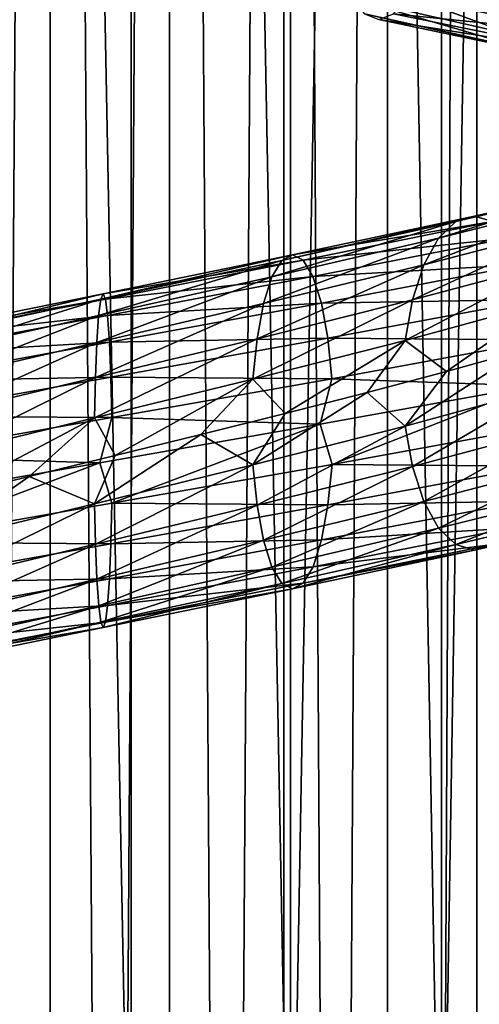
# Model space of a CAD drawing. Header units: metres. Extents: x -109 to 109, y -917 to 389.
# Tile 174 of 256: x -0.45 to 6.35, y -529.41 to -514.83. Entities that reach past the tile are written whole.
import ezdxf

# ---------------------------------------------------------------- set-up
doc = ezdxf.new("R2010")
doc.units = ezdxf.units.M
doc.layers.add('solid_24503124_XXX_01_SW0001', color=7, linetype='CONTINUOUS')
doc.layers.add('solid_24503124_XXX_01_SW0001_01', color=7, linetype='CONTINUOUS')

msp = doc.modelspace()

# ---------------------------------------------------------------- linework, layer by layer
at = {"layer": 'solid_24503124_XXX_01_SW0001'}
for points in [[(1.19961, -410, -12.944529), (-1.198704, -535, -12.944597), (-1.199508, -410, -12.944538)], [(1.19961, -410, -12.944529), (1.198704, -535, -12.944597), (-1.198704, -535, -12.944597)], [(-1.767249, -701, -408.31424), (0, -437, -408.5), (0, -701, -408.5)], [(-1.767249, -701, -408.31424), (-1.767193, -437, -408.31427), (0, -437, -408.5)], [(-1.767249, -701, -391.68576), (0, -701, -391.5), (-1.767193, -437, -391.68573)], [(-1.767193, -437, -391.68573), (0, -701, -391.5), (0, -437, -391.5)], [(1.767249, -701, -391.68576), (1.767193, -437, -391.68573), (0, -437, -391.5)], [(0, -701, -391.5), (1.767249, -701, -391.68576), (0, -437, -391.5)], [(0.655353, -520.727722, 13.581128), (-1.58004, -521.907288, 13.407712), (-1.710405, -521.304382, 13.489407)], [(0.655353, -520.727722, 13.581128), (-0.311773, -521.59552, 13.496631), (-1.58004, -521.907288, 13.407712)], [(0.655353, -520.727722, 13.581128), (0.963242, -521.283203, 13.465533), (-0.311773, -521.59552, 13.496631)], [(0.732771, -521.391663, 18.985947), (-2.542138, -521.963196, 18.829891), (-2.377891, -522.568542, 18.753649)], [(-1.710648, -522.574829, 13.491316), (-1.58004, -521.907288, 13.407712), (-0.311773, -521.59552, 13.496631)], [(0.655446, -521.998169, 13.583051), (-1.710648, -522.574829, 13.491316), (-0.311773, -521.59552, 13.496631)]]:
    msp.add_3dface(points, dxfattribs=at)
at = {"layer": 'solid_24503124_XXX_01_SW0001_01'}
for points in [[(-1.199402, -410, 12.944548), (-1.198704, -535, 12.944597), (1.198704, -535, 12.944597)], [(-1.199402, -410, 12.944548), (1.198704, -535, 12.944597), (1.199402, -410, 12.944548)], [(1.199402, -410, 12.944548), (1.198704, -535, 12.944597), (3.557269, -535, 12.503851)], [(1.19961, -410, -12.944529), (3.557269, -535, -12.503851), (1.198704, -535, -12.944597)], [(1.199402, -410, 12.944548), (3.557269, -535, 12.503851), (3.557692, -410, 12.503706)], [(3.557568, -410, -12.503741), (3.557269, -535, -12.503851), (1.19961, -410, -12.944529)], [(3.557692, -410, 12.503706), (3.557269, -535, 12.503851), (5.795265, -535, 11.636799)], [(5.79467, -410, -11.637084), (5.795265, -535, -11.636799), (3.557269, -535, -12.503851)], [(5.79467, -410, -11.637084), (3.557269, -535, -12.503851), (3.557568, -410, -12.503741)], [(3.557692, -410, 12.503706), (5.795265, -535, 11.636799), (5.794521, -410, 11.637158)], [(5.794521, -410, 11.637158), (5.795265, -535, 11.636799), (7.834196, -535, 10.374236)], [(5.794521, -410, 11.637158), (7.834196, -535, 10.374236), (7.834294, -410, 10.374181)], [(7.834188, -410, -10.374262), (5.795265, -535, -11.636799), (5.79467, -410, -11.637084)], [(7.834188, -410, -10.374262), (7.834196, -535, -10.374236), (5.795265, -535, -11.636799)], [(0, -701, -408.5), (0, -437, -408.5), (1.767193, -437, -408.31427)], [(1.767249, -701, -408.31424), (0, -701, -408.5), (1.767193, -437, -408.31427)], [(3.457262, -701, -392.234863), (3.457402, -437, -392.234924), (1.767193, -437, -391.68573)], [(1.767249, -701, -391.68576), (3.457262, -701, -392.234863), (1.767193, -437, -391.68573)], [(1.767249, -701, -408.31424), (1.767193, -437, -408.31427), (3.457402, -437, -407.765076)], [(3.457262, -701, -407.765137), (1.767249, -701, -408.31424), (3.457402, -437, -407.765076)], [(3.457262, -701, -392.234863), (4.996175, -701, -393.123352), (3.457402, -437, -392.234924)], [(3.457262, -701, -407.765137), (3.457402, -437, -407.765076), (4.996158, -437, -406.876648)], [(4.996175, -701, -406.876648), (3.457262, -701, -407.765137), (4.996158, -437, -406.876648)], [(4.996175, -701, -393.123352), (4.996158, -437, -393.123352), (3.457402, -437, -392.234924)], [(4.996175, -701, -393.123352), (6.316738, -437, -394.312408), (4.996158, -437, -393.123352)], [(4.996175, -701, -406.876648), (4.996158, -437, -406.876648), (6.316738, -437, -405.687592)], [(4.996175, -701, -393.123352), (6.316731, -701, -394.312378), (6.316738, -437, -394.312408)], [(6.316731, -701, -405.687622), (4.996175, -701, -406.876648), (6.316738, -437, -405.687592)], [(6.316731, -701, -394.312378), (7.361216, -701, -395.75), (6.316738, -437, -394.312408)], [(6.316731, -701, -405.687622), (6.316738, -437, -405.687592), (7.361266, -437, -404.249908)], [(7.361216, -701, -404.25), (6.316731, -701, -405.687622), (7.361266, -437, -404.249908)], [(7.361216, -701, -395.75), (7.361266, -437, -395.750092), (6.316738, -437, -394.312408)], [(6.849207, -515.053955, -13.205331), (6.589664, -514.657471, -12.704929), (4.286397, -514.106506, -13.656161)], [(4.455222, -514.502991, -14.194028), (6.849207, -515.053955, -13.205331), (4.286397, -514.106506, -13.656161)], [(7.154285, -515.295532, -13.793525), (6.849207, -515.053955, -13.205331), (4.455222, -514.502991, -14.194028)], [(4.653667, -514.744568, -14.82626), (7.154285, -515.295532, -13.793525), (4.455222, -514.502991, -14.194028)], [(5.279514, -514.499756, -16.820164), (8.116427, -515.05072, -15.648542), (5.081301, -514.742981, -16.188671)], [(8.375435, -514.652832, -16.147911), (8.116427, -515.05072, -15.648542), (5.279514, -514.499756, -16.820164)], [(7.483055, -515.375549, -14.427395), (7.154285, -515.295532, -13.793525), (4.653667, -514.744568, -14.82626)], [(4.867523, -514.824585, -15.507589), (7.483055, -515.375549, -14.427395), (4.653667, -514.744568, -14.82626)], [(5.081301, -514.742981, -16.188671), (7.811706, -515.293945, -15.061036), (4.867523, -514.824585, -15.507589)], [(8.116427, -515.05072, -15.648542), (7.811706, -515.293945, -15.061036), (5.081301, -514.742981, -16.188671)], [(7.811706, -515.293945, -15.061036), (7.483055, -515.375549, -14.427395), (4.867523, -514.824585, -15.507589)], [(5.747937, -518.063416, 13.714781), (6.003769, -517.82019, 14.325206), (8.397459, -517.248352, 13.066728)], [(8.039627, -517.491577, 12.509929), (5.747937, -518.063416, 13.714781), (8.397459, -517.248352, 13.066728)], [(6.003769, -517.82019, 14.325206), (6.279692, -517.738586, 14.983566), (8.783391, -517.166748, 13.667251)], [(8.397459, -517.248352, 13.066728), (6.003769, -517.82019, 14.325206), (8.783391, -517.166748, 13.667251)], [(8.783391, -517.166748, 13.667251), (6.279692, -517.738586, 14.983566), (9.169462, -517.246765, 14.267991)], [(6.279692, -517.738586, 14.983566), (6.555714, -517.818604, 15.642164), (9.169462, -517.246765, 14.267991)], [(5.530484, -518.461304, 13.19593), (5.747937, -518.063416, 13.714781), (8.039627, -517.491577, 12.509929)], [(7.735476, -517.889465, 12.036659), (5.530484, -518.461304, 13.19593), (8.039627, -517.491577, 12.509929)], [(3.282179, -518.636841, 14.503571), (3.428264, -518.393616, 15.149103), (6.003769, -517.82019, 14.325206)], [(5.747937, -518.063416, 13.714781), (3.282179, -518.636841, 14.503571), (6.003769, -517.82019, 14.325206)], [(3.428264, -518.393616, 15.149103), (3.585821, -518.312012, 15.845328), (6.279692, -517.738586, 14.983566)], [(6.003769, -517.82019, 14.325206), (3.428264, -518.393616, 15.149103), (6.279692, -517.738586, 14.983566)], [(6.279692, -517.738586, 14.983566), (3.585821, -518.312012, 15.845328), (6.555714, -517.818604, 15.642164)], [(3.585821, -518.312012, 15.845328), (3.743435, -518.392029, 16.541805), (6.555714, -517.818604, 15.642164)], [(6.555714, -517.818604, 15.642164), (3.743435, -518.392029, 16.541805), (6.811846, -518.060181, 16.253304)], [(5.363037, -518.980042, 12.796394), (5.530484, -518.461304, 13.19593), (7.735476, -517.889465, 12.036659)], [(7.501267, -518.408264, 11.672223), (5.363037, -518.980042, 12.796394), (7.735476, -517.889465, 12.036659)], [(3.15801, -519.034729, 13.954879), (3.282179, -518.636841, 14.503571), (5.747937, -518.063416, 13.714781)], [(5.530484, -518.461304, 13.19593), (3.15801, -519.034729, 13.954879), (5.747937, -518.063416, 13.714781)], [(3.743435, -518.392029, 16.541805), (3.889691, -518.633606, 17.188093), (6.811846, -518.060181, 16.253304)], [(6.811846, -518.060181, 16.253304), (3.889691, -518.633606, 17.188093), (7.029748, -518.456665, 16.773226)], [(0.716747, -519.211853, 14.853418), (0.748649, -518.968689, 15.514522), (3.428264, -518.393616, 15.149103)], [(3.282179, -518.636841, 14.503571), (0.716747, -519.211853, 14.853418), (3.428264, -518.393616, 15.149103)], [(0.748649, -518.968689, 15.514522), (0.783055, -518.887085, 16.227541), (3.585821, -518.312012, 15.845328)], [(3.428264, -518.393616, 15.149103), (0.748649, -518.968689, 15.514522), (3.585821, -518.312012, 15.845328)], [(3.585821, -518.312012, 15.845328), (0.783055, -518.887085, 16.227541), (3.743435, -518.392029, 16.541805)], [(0.783055, -518.887085, 16.227541), (0.817474, -518.967041, 16.940819), (3.743435, -518.392029, 16.541805)], [(3.743435, -518.392029, 16.541805), (0.817474, -518.967041, 16.940819), (3.889691, -518.633606, 17.188093)], [(5.255589, -519.579285, 12.540022), (5.363037, -518.980042, 12.796394), (7.501267, -518.408264, 11.672223)], [(7.350981, -519.007446, 11.438374), (5.255589, -519.579285, 12.540022), (7.501267, -518.408264, 11.672223)], [(3.062394, -519.553467, 13.532364), (3.15801, -519.034729, 13.954879), (5.530484, -518.461304, 13.19593)], [(5.363037, -518.980042, 12.796394), (3.062394, -519.553467, 13.532364), (5.530484, -518.461304, 13.19593)], [(3.889691, -518.633606, 17.188093), (4.014117, -519.03009, 17.737919), (7.029748, -518.456665, 16.773226)], [(7.029748, -518.456665, 16.773226), (4.014117, -519.03009, 17.737919), (7.197744, -518.974426, 17.174072)], [(0.689632, -519.609741, 14.291492), (0.716747, -519.211853, 14.853418), (3.282179, -518.636841, 14.503571)], [(3.15801, -519.034729, 13.954879), (0.689632, -519.609741, 14.291492), (3.282179, -518.636841, 14.503571)], [(0.817474, -518.967041, 16.940819), (0.849413, -519.208618, 17.602697), (3.889691, -518.633606, 17.188093)], [(3.889691, -518.633606, 17.188093), (0.849413, -519.208618, 17.602697), (4.014117, -519.03009, 17.737919)], [(0.817474, -518.967041, 16.940819), (-2.133524, -519.543701, 16.826406), (0.849413, -519.208618, 17.602697)], [(-2.043694, -519.463684, 16.117947), (-2.133524, -519.543701, 16.826406), (0.817474, -518.967041, 16.940819)], [(0.783055, -518.887085, 16.227541), (-2.043694, -519.463684, 16.117947), (0.817474, -518.967041, 16.940819)], [(-1.953897, -519.545288, 15.409743), (-2.043694, -519.463684, 16.117947), (0.783055, -518.887085, 16.227541)], [(0.748649, -518.968689, 15.514522), (-1.953897, -519.545288, 15.409743), (0.783055, -518.887085, 16.227541)], [(-1.870638, -519.788513, 14.753104), (-1.953897, -519.545288, 15.409743), (0.748649, -518.968689, 15.514522)], [(0.716747, -519.211853, 14.853418), (-1.870638, -519.788513, 14.753104), (0.748649, -518.968689, 15.514522)], [(3.00104, -520.15271, 13.261247), (3.062394, -519.553467, 13.532364), (5.363037, -518.980042, 12.796394)], [(5.255589, -519.579285, 12.540022), (3.00104, -520.15271, 13.261247), (5.363037, -518.980042, 12.796394)], [(4.014117, -519.03009, 17.737919), (4.110046, -519.547852, 18.161819), (7.197744, -518.974426, 17.174072)], [(7.197744, -518.974426, 17.174072), (4.110046, -519.547852, 18.161819), (7.30584, -519.572998, 17.431992)], [(7.350981, -519.007446, 11.438374), (5.86782, -520.038025, 12.157843), (5.255589, -519.579285, 12.540022)], [(7.350981, -519.007446, 11.438374), (6.989108, -519.728027, 11.54981), (5.86782, -520.038025, 12.157843)], [(0.668751, -520.12854, 13.858785), (0.689632, -519.609741, 14.291492), (3.15801, -519.034729, 13.954879)], [(3.062394, -519.553467, 13.532364), (0.668751, -520.12854, 13.858785), (3.15801, -519.034729, 13.954879)], [(0.849413, -519.208618, 17.602697), (0.876584, -519.605103, 18.165785), (4.014117, -519.03009, 17.737919)], [(4.014117, -519.03009, 17.737919), (0.876584, -519.605103, 18.165785), (4.110046, -519.547852, 18.161819)], [(0.849413, -519.208618, 17.602697), (-2.216881, -519.785278, 17.483814), (0.876584, -519.605103, 18.165785)], [(-2.133524, -519.543701, 16.826406), (-2.216881, -519.785278, 17.483814), (0.849413, -519.208618, 17.602697)], [(-1.799868, -520.186401, 14.194972), (-1.870638, -519.788513, 14.753104), (0.716747, -519.211853, 14.853418)], [(0.689632, -519.609741, 14.291492), (-1.799868, -520.186401, 14.194972), (0.716747, -519.211853, 14.853418)], [(0.655353, -520.727722, 13.581128), (0.668751, -520.12854, 13.858785), (3.062394, -519.553467, 13.532364)], [(3.00104, -520.15271, 13.261247), (0.655353, -520.727722, 13.581128), (3.062394, -519.553467, 13.532364)], [(0.876584, -519.605103, 18.165785), (0.897533, -520.122864, 18.599909), (4.110046, -519.547852, 18.161819)], [(4.110046, -519.547852, 18.161819), (0.897533, -520.122864, 18.599909), (4.171771, -520.146423, 18.434572)], [(5.255589, -519.579285, 12.540022), (3.478206, -520.659546, 13.044016), (3.00104, -520.15271, 13.261247)], [(5.255589, -519.579285, 12.540022), (4.69449, -520.348389, 12.657474), (3.478206, -520.659546, 13.044016)], [(4.110046, -519.547852, 18.161819), (4.171771, -520.146423, 18.434572), (7.30584, -519.572998, 17.431992)], [(7.30584, -519.572998, 17.431992), (4.171771, -520.146423, 18.434572), (7.139481, -520.249634, 17.607517)], [(5.255589, -519.579285, 12.540022), (5.86782, -520.038025, 12.157843), (4.69449, -520.348389, 12.657474)], [(0.876584, -519.605103, 18.165785), (-2.287796, -520.181763, 18.0431), (0.897533, -520.122864, 18.599909)], [(-2.216881, -519.785278, 17.483814), (-2.287796, -520.181763, 18.0431), (0.876584, -519.605103, 18.165785)], [(-1.745373, -520.705139, 13.765188), (-1.799868, -520.186401, 14.194972), (0.689632, -519.609741, 14.291492)], [(0.668751, -520.12854, 13.858785), (-1.745373, -520.705139, 13.765188), (0.689632, -519.609741, 14.291492)], [(5.256333, -520.849731, 12.541798), (5.86782, -520.038025, 12.157843), (6.989108, -519.728027, 11.54981)], [(7.352022, -520.277893, 11.439993), (5.256333, -520.849731, 12.541798), (6.989108, -519.728027, 11.54981)], [(0.897533, -520.122864, 18.599909), (-2.34247, -520.699524, 18.474293), (0.911012, -520.721497, 18.879242)], [(-2.287796, -520.181763, 18.0431), (-2.34247, -520.699524, 18.474293), (0.897533, -520.122864, 18.599909)], [(-1.710405, -521.304382, 13.489407), (-1.745373, -520.705139, 13.765188), (0.668751, -520.12854, 13.858785)], [(0.655353, -520.727722, 13.581128), (-1.710405, -521.304382, 13.489407), (0.668751, -520.12854, 13.858785)], [(3.00104, -520.15271, 13.261247), (0.963242, -521.283203, 13.465533), (0.655353, -520.727722, 13.581128)], [(0.897533, -520.122864, 18.599909), (0.911012, -520.721497, 18.879242), (4.171771, -520.146423, 18.434572)], [(4.171771, -520.146423, 18.434572), (0.911012, -520.721497, 18.879242), (3.998175, -520.819519, 18.574074)], [(3.00104, -520.15271, 13.261247), (2.230578, -520.971191, 13.314085), (0.963242, -521.283203, 13.465533)], [(3.00104, -520.15271, 13.261247), (3.478206, -520.659546, 13.044016), (2.230578, -520.971191, 13.314085)], [(4.171771, -520.146423, 18.434572), (3.998175, -520.819519, 18.574074), (7.139481, -520.249634, 17.607517)], [(5.256333, -520.849731, 12.541798), (4.69449, -520.348389, 12.657474), (5.86782, -520.038025, 12.157843)], [(7.139481, -520.249634, 17.607517), (3.998175, -520.819519, 18.574074), (4.172196, -521.41687, 18.436451)], [(7.139481, -520.249634, 17.607517), (4.172196, -521.41687, 18.436451), (7.306584, -520.843445, 17.433767)], [(5.364429, -521.448303, 12.799718), (5.256333, -520.849731, 12.541798), (7.352022, -520.277893, 11.439993)], [(7.503215, -520.876465, 11.675255), (5.364429, -521.448303, 12.799718), (7.352022, -520.277893, 11.439993)], [(3.001465, -521.423157, 13.263124), (3.478206, -520.659546, 13.044016), (4.69449, -520.348389, 12.657474)], [(5.256333, -520.849731, 12.541798), (3.001465, -521.423157, 13.263124), (4.69449, -520.348389, 12.657474)], [(-2.34247, -520.699524, 18.474293), (-2.377649, -521.298096, 18.75174), (0.911012, -520.721497, 18.879242)], [(0.911012, -520.721497, 18.879242), (-2.377649, -521.298096, 18.75174), (0.732771, -521.391663, 18.985947)], [(0.911012, -520.721497, 18.879242), (0.732771, -521.391663, 18.985947), (3.998175, -520.819519, 18.574074)], [(3.001465, -521.423157, 13.263124), (2.230578, -520.971191, 13.314085), (3.478206, -520.659546, 13.044016)], [(3.998175, -520.819519, 18.574074), (0.732771, -521.391663, 18.985947), (0.911105, -521.991943, 18.881165)], [(3.998175, -520.819519, 18.574074), (0.911105, -521.991943, 18.881165), (4.172196, -521.41687, 18.436451)], [(3.063189, -522.021729, 13.535878), (3.001465, -521.423157, 13.263124), (5.256333, -520.849731, 12.541798)], [(5.364429, -521.448303, 12.799718), (3.063189, -522.021729, 13.535878), (5.256333, -520.849731, 12.541798)], [(7.306584, -520.843445, 17.433767), (4.172196, -521.41687, 18.436451), (7.199137, -521.442688, 17.177395)], [(5.532426, -521.966064, 13.200563), (5.364429, -521.448303, 12.799718), (7.503215, -520.876465, 11.675255)], [(7.738192, -521.394226, 12.040886), (5.532426, -521.966064, 13.200563), (7.503215, -520.876465, 11.675255)], [(0.655446, -521.998169, 13.583051), (0.963242, -521.283203, 13.465533), (2.230578, -520.971191, 13.314085)], [(3.001465, -521.423157, 13.263124), (0.655446, -521.998169, 13.583051), (2.230578, -520.971191, 13.314085)], [(-2.377649, -521.298096, 18.75174), (-2.542138, -521.963196, 18.829891), (0.732771, -521.391663, 18.985947)], [(0.655446, -521.998169, 13.583051), (-0.311773, -521.59552, 13.496631), (0.963242, -521.283203, 13.465533)], [(0.732771, -521.391663, 18.985947), (-2.377891, -522.568542, 18.753649), (0.911105, -521.991943, 18.881165)], [(0.668925, -522.596802, 13.862384), (0.655446, -521.998169, 13.583051), (3.001465, -521.423157, 13.263124)], [(3.063189, -522.021729, 13.535878), (0.668925, -522.596802, 13.862384), (3.001465, -521.423157, 13.263124)], [(4.172196, -521.41687, 18.436451), (0.911105, -521.991943, 18.881165), (4.110842, -522.016113, 18.165333)], [(3.159118, -522.53949, 13.959778), (3.063189, -522.021729, 13.535878), (5.364429, -521.448303, 12.799718)], [(5.532426, -521.966064, 13.200563), (3.159118, -522.53949, 13.959778), (5.364429, -521.448303, 12.799718)], [(4.172196, -521.41687, 18.436451), (4.110842, -522.016113, 18.165333), (7.199137, -521.442688, 17.177395)], [(7.199137, -521.442688, 17.177395), (4.110842, -522.016113, 18.165333), (7.03169, -521.961426, 16.777859)], [(5.750328, -522.362549, 13.720486), (5.532426, -521.966064, 13.200563), (7.738192, -521.394226, 12.040886)], [(8.042971, -521.79071, 12.515132), (5.750328, -522.362549, 13.720486), (7.738192, -521.394226, 12.040886)], [(6.00646, -522.604126, 14.331625), (5.750328, -522.362549, 13.720486), (8.042971, -521.79071, 12.515132)], [(8.401221, -522.032288, 13.072583), (6.00646, -522.604126, 14.331625), (8.042971, -521.79071, 12.515132)], [(0.911105, -521.991943, 18.881165), (-2.377891, -522.568542, 18.753649), (0.897707, -522.591125, 18.603508)], [(-1.745827, -523.173401, 13.768763), (-1.710648, -522.574829, 13.491316), (0.655446, -521.998169, 13.583051)], [(0.668925, -522.596802, 13.862384), (-1.745827, -523.173401, 13.768763), (0.655446, -521.998169, 13.583051)], [(0.689874, -523.114563, 14.296509), (0.668925, -522.596802, 13.862384), (3.063189, -522.021729, 13.535878)], [(3.159118, -522.53949, 13.959778), (0.689874, -523.114563, 14.296509), (3.063189, -522.021729, 13.535878)], [(0.911105, -521.991943, 18.881165), (0.897707, -522.591125, 18.603508), (4.110842, -522.016113, 18.165333)], [(4.110842, -522.016113, 18.165333), (0.897707, -522.591125, 18.603508), (4.015226, -522.534851, 17.742819)], [(3.283545, -522.935974, 14.509604), (3.159118, -522.53949, 13.959778), (5.532426, -521.966064, 13.200563)], [(5.750328, -522.362549, 13.720486), (3.283545, -522.935974, 14.509604), (5.532426, -521.966064, 13.200563)], [(7.03169, -521.961426, 16.777859), (4.015226, -522.534851, 17.742819), (6.814237, -522.359314, 16.259008)], [(4.110842, -522.016113, 18.165333), (4.015226, -522.534851, 17.742819), (7.03169, -521.961426, 16.777859)], [(6.282482, -522.684143, 14.990224), (6.00646, -522.604126, 14.331625), (8.401221, -522.032288, 13.072583)], [(8.787293, -522.112305, 13.673324), (6.282482, -522.684143, 14.990224), (8.401221, -522.032288, 13.072583)], [(6.558404, -522.602539, 15.648584), (6.282482, -522.684143, 14.990224), (8.787293, -522.112305, 13.673324)], [(3.429801, -523.177551, 15.155891), (3.283545, -522.935974, 14.509604), (5.750328, -522.362549, 13.720486)], [(6.00646, -522.604126, 14.331625), (3.429801, -523.177551, 15.155891), (5.750328, -522.362549, 13.720486)], [(6.814237, -522.359314, 16.259008), (3.891056, -522.932739, 17.194126), (6.558404, -522.602539, 15.648584)], [(4.015226, -522.534851, 17.742819), (3.891056, -522.932739, 17.194126), (6.814237, -522.359314, 16.259008)], [(-2.377891, -522.568542, 18.753649), (-2.342923, -523.167786, 18.477867), (0.897707, -522.591125, 18.603508)], [(0.897707, -522.591125, 18.603508), (-2.342923, -523.167786, 18.477867), (0.876826, -523.109924, 18.170801)], [(-1.8005, -523.691162, 14.199956), (-1.745827, -523.173401, 13.768763), (0.668925, -522.596802, 13.862384)], [(0.689874, -523.114563, 14.296509), (-1.8005, -523.691162, 14.199956), (0.668925, -522.596802, 13.862384)], [(0.717045, -523.511047, 14.859596), (0.689874, -523.114563, 14.296509), (3.159118, -522.53949, 13.959778)], [(3.283545, -522.935974, 14.509604), (0.717045, -523.511047, 14.859596), (3.159118, -522.53949, 13.959778)], [(4.015226, -522.534851, 17.742819), (0.876826, -523.109924, 18.170801), (3.891056, -522.932739, 17.194126)], [(0.897707, -522.591125, 18.603508), (0.876826, -523.109924, 18.170801), (4.015226, -522.534851, 17.742819)], [(3.587415, -523.257568, 15.852369), (3.429801, -523.177551, 15.155891), (6.00646, -522.604126, 14.331625)], [(6.282482, -522.684143, 14.990224), (3.587415, -523.257568, 15.852369), (6.00646, -522.604126, 14.331625)], [(6.558404, -522.602539, 15.648584), (3.744971, -523.175964, 16.548594), (6.282482, -522.684143, 14.990224)], [(3.891056, -522.932739, 17.194126), (3.744971, -523.175964, 16.548594), (6.558404, -522.602539, 15.648584)], [(3.744971, -523.175964, 16.548594), (3.587415, -523.257568, 15.852369), (6.282482, -522.684143, 14.990224)], [(0.748984, -523.752625, 15.521474), (0.717045, -523.511047, 14.859596), (3.283545, -522.935974, 14.509604)], [(3.429801, -523.177551, 15.155891), (0.748984, -523.752625, 15.521474), (3.283545, -522.935974, 14.509604)], [(3.891056, -522.932739, 17.194126), (0.849711, -523.507813, 17.608875), (3.744971, -523.175964, 16.548594)], [(0.876826, -523.109924, 18.170801), (0.849711, -523.507813, 17.608875), (3.891056, -522.932739, 17.194126)], [(-2.342923, -523.167786, 18.477867), (-2.288428, -523.686523, 18.048084), (0.876826, -523.109924, 18.170801)], [(0.876826, -523.109924, 18.170801), (-2.288428, -523.686523, 18.048084), (0.849711, -523.507813, 17.608875)], [(-1.871416, -524.087646, 14.75924), (-1.8005, -523.691162, 14.199956), (0.689874, -523.114563, 14.296509)], [(0.717045, -523.511047, 14.859596), (-1.871416, -524.087646, 14.75924), (0.689874, -523.114563, 14.296509)], [(0.783403, -523.832581, 16.234751), (0.748984, -523.752625, 15.521474), (3.429801, -523.177551, 15.155891)], [(3.587415, -523.257568, 15.852369), (0.783403, -523.832581, 16.234751), (3.429801, -523.177551, 15.155891)], [(3.744971, -523.175964, 16.548594), (0.81781, -523.750977, 16.947771), (3.587415, -523.257568, 15.852369)], [(0.849711, -523.507813, 17.608875), (0.81781, -523.750977, 16.947771), (3.744971, -523.175964, 16.548594)], [(0.81781, -523.750977, 16.947771), (0.783403, -523.832581, 16.234751), (3.587415, -523.257568, 15.852369)], [(-2.288428, -523.686523, 18.048084), (-2.217659, -524.084412, 17.489952), (0.849711, -523.507813, 17.608875)], [(0.849711, -523.507813, 17.608875), (-2.217659, -524.084412, 17.489952), (0.81781, -523.750977, 16.947771)], [(-1.954772, -524.329224, 15.416648), (-1.871416, -524.087646, 14.75924), (0.717045, -523.511047, 14.859596)], [(0.748984, -523.752625, 15.521474), (-1.954772, -524.329224, 15.416648), (0.717045, -523.511047, 14.859596)], [(-2.217659, -524.084412, 17.489952), (-2.1344, -524.327637, 16.833313), (0.81781, -523.750977, 16.947771)], [(0.81781, -523.750977, 16.947771), (-2.1344, -524.327637, 16.833313), (0.783403, -523.832581, 16.234751)], [(-2.044602, -524.409241, 16.125109), (-1.954772, -524.329224, 15.416648), (0.748984, -523.752625, 15.521474)], [(0.783403, -523.832581, 16.234751), (-2.044602, -524.409241, 16.125109), (0.748984, -523.752625, 15.521474)], [(-2.1344, -524.327637, 16.833313), (-2.044602, -524.409241, 16.125109), (0.783403, -523.832581, 16.234751)]]:
    msp.add_3dface(points, dxfattribs=at)

doc.saveas('drawing.dxf')
